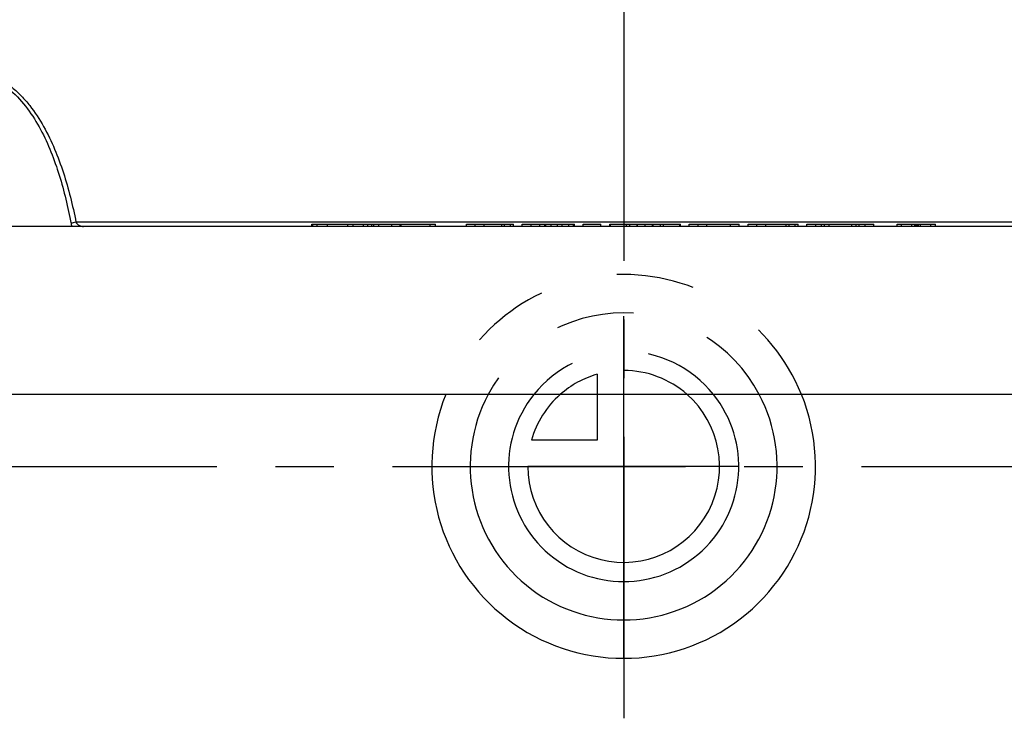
# Model space of a CAD drawing. Header units: millimetres. Extents: x 402 to 598, y 410 to 590.
# Tile 2 of 39: x 450 to 532, y 410 to 468. Entities that reach past the tile are written whole.
import ezdxf

# ---------------------------------------------------------------- set-up
doc = ezdxf.new("R2010")
doc.units = ezdxf.units.MM
doc.header["$LTSCALE"] = 65.185185
doc.linetypes.add('CENTER', pattern=[0.6, 0.375, -0.075, 0.075, -0.075])
doc.linetypes.add('HIDDEN', pattern=[0.2, 0.1, -0.1])
for name, color, linetype in [('ACHSEN_S', 7, 'CONTINUOUS'), ('FLAECHEN', 7, 'CONTINUOUS'), ('KONST.EL_MIT_GEO', 7, 'CONTINUOUS'), ('KURVEN', 7, 'CONTINUOUS')]:
    doc.layers.add(name, color=color, linetype=linetype)

msp = doc.modelspace()

# ---------------------------------------------------------------- linework, layer by layer
at = {"layer": 'ACHSEN_S', "color": 2, "linetype": 'CENTER'}
msp.add_line((500, 590.171), (500, 410.25), dxfattribs=at)
at = {"layer": 'FLAECHEN', "color": 7, "linetype": 'Continuous'}
msp.add_line((592.5, 437.25), (407.5, 437.25), dxfattribs=at)
at = {"layer": 'FLAECHEN', "color": 2, "linetype": 'CENTER'}
msp.add_line((402.5, 431.25), (597.5, 431.25), dxfattribs=at)
at = {"layer": 'KONST.EL_MIT_GEO', "color": 7, "linetype": 'Continuous'}
for p, q in [((592, 451.25), (408, 451.25)), ((545.684, 451.617), (454.316, 451.617)), ((474, 451.45), (484.302, 451.45)), ((474, 451.25), (474, 451.45)), ((474.429, 451.25), (474.429, 451.45)), ((477.005, 451.25), (477.005, 451.45)), ((477.434, 451.25), (477.434, 451.45)), ((478.649, 451.25), (478.649, 451.45)), ((479.151, 451.25), (479.151, 451.45)), ((479.58, 451.25), (479.58, 451.45)), ((483.873, 451.25), (483.873, 451.45)), ((484.302, 451.25), (484.302, 451.45)), ((486.884, 451.45), (490.563, 451.45)), ((486.884, 451.25), (486.884, 451.45)), ((488.356, 451.25), (488.356, 451.45)), ((489.827, 451.25), (489.827, 451.45)), ((490.563, 451.25), (490.563, 451.45)), ((490.587, 451.45), (490.809, 451.45)), ((490.809, 451.25), (490.809, 451.45)), ((491.544, 451.45), (495.896, 451.45)), ((491.544, 451.25), (491.544, 451.45)), ((493.016, 451.25), (493.016, 451.45)), ((493.519, 451.25), (493.519, 451.45)), ((494.493, 451.25), (494.493, 451.45)), ((495.896, 451.25), (495.896, 451.45)), ((496.632, 451.45), (498.104, 451.45)), ((496.632, 451.25), (496.632, 451.45)), ((498.104, 451.25), (498.104, 451.45)), ((498.839, 451.45), (504.736, 451.45)), ((498.839, 451.25), (498.839, 451.45)), ((500.249, 451.25), (500.249, 451.45)), ((500.514, 451.25), (500.514, 451.45)), ((503.061, 451.25), (503.061, 451.45)), ((503.327, 451.25), (503.327, 451.45)), ((504.736, 451.25), (504.736, 451.45)), ((505.472, 451.45), (509.642, 451.45)), ((505.472, 451.25), (505.472, 451.45)), ((506.208, 451.25), (506.208, 451.45)), ((508.906, 451.25), (508.906, 451.45)), ((509.642, 451.25), (509.642, 451.45)), ((510.378, 451.45), (514.547, 451.45)), ((510.378, 451.25), (510.378, 451.45)), ((511.113, 451.25), (511.113, 451.45)), ((513.812, 451.25), (513.812, 451.45)), ((514.547, 451.25), (514.547, 451.45)), ((515.283, 451.45), (520.878, 451.45)), ((515.283, 451.25), (515.283, 451.45)), ((516.755, 451.25), (516.755, 451.45)), ((519.028, 451.25), (519.028, 451.45)), ((519.652, 451.25), (519.652, 451.45)), ((520.142, 451.25), (520.142, 451.45)), ((520.878, 451.25), (520.878, 451.45)), ((522.809, 451.45), (526, 451.45)), ((522.809, 451.25), (522.809, 451.45)), ((526, 451.25), (526, 451.45))]:
    msp.add_line(p, q, dxfattribs=at)
at = {"layer": 'KONST.EL_MIT_GEO', "color": 8, "linetype": 'HIDDEN'}
for p, q in [((474.085, 451.25), (474.085, 451.45)), ((475.286, 451.25), (475.286, 451.45)), ((478.304, 451.25), (478.304, 451.45)), ((478.992, 451.25), (478.992, 451.45)), ((480.659, 451.25), (480.659, 451.45)), ((481.346, 451.25), (481.346, 451.45)), ((481.432, 451.25), (481.432, 451.45)), ((487.62, 451.25), (487.62, 451.45)), ((490.073, 451.25), (490.073, 451.45)), ((490.563, 451.45), (490.587, 451.45)), ((492.28, 451.25), (492.28, 451.45)), ((493.423, 451.25), (493.423, 451.45)), ((493.945, 451.25), (493.945, 451.45)), ((494.858, 451.25), (494.858, 451.45)), ((495.416, 451.25), (495.416, 451.45)), ((495.827, 451.25), (495.827, 451.45)), ((498.902, 451.25), (498.902, 451.45)), ((501.114, 451.25), (501.114, 451.45)), ((501.162, 451.25), (501.162, 451.45)), ((501.788, 451.25), (501.788, 451.45)), ((502.414, 451.25), (502.414, 451.45)), ((502.461, 451.25), (502.461, 451.45)), ((504.674, 451.25), (504.674, 451.45)), ((506.944, 451.25), (506.944, 451.45)), ((511.849, 451.25), (511.849, 451.45)), ((513.566, 451.25), (513.566, 451.45)), ((514.302, 451.25), (514.302, 451.45)), ((516.019, 451.25), (516.019, 451.45)), ((516.51, 451.25), (516.51, 451.45)), ((517.134, 451.25), (517.134, 451.45)), ((519.406, 451.25), (519.406, 451.45)), ((523.178, 451.25), (523.178, 451.45)), ((524.035, 451.25), (524.035, 451.45)), ((524.28, 451.25), (524.28, 451.45)), ((524.356, 451.25), (524.356, 451.45)), ((524.404, 451.25), (524.404, 451.45)), ((524.515, 451.25), (524.515, 451.45)), ((524.526, 451.25), (524.526, 451.45)), ((524.596, 451.25), (524.596, 451.45)), ((524.766, 451.25), (524.766, 451.45)), ((524.771, 451.25), (524.771, 451.45)), ((525.631, 451.25), (525.631, 451.45))]:
    msp.add_line(p, q, dxfattribs=at)
at = {"layer": 'KONST.EL_MIT_GEO', "color": 7, "linetype": 'Continuous'}
for points, knots in [([(435.684, 451.617), (435.823, 452.314), (436.13, 453.697), (436.71, 455.736), (437.434, 457.716), (438.345, 459.61), (439.304, 461.08), (440.223, 462.143), (441, 462.869), (441.873, 463.496), (442.843, 463.99), (443.896, 464.312), (445, 464.424), (446.104, 464.312), (447.157, 463.99), (448.127, 463.496), (449, 462.869), (449.777, 462.143), (450.696, 461.08), (451.655, 459.61), (452.566, 457.716), (453.29, 455.736), (453.87, 453.697), (454.177, 452.314), (454.316, 451.617)], [0, 0, 0, 0, 0.062666, 0.124898, 0.186741, 0.248316, 0.309879, 0.340829, 0.371987, 0.403448, 0.435289, 0.467517, 0.5, 0.532483, 0.564711, 0.596553, 0.628013, 0.659171, 0.690121, 0.751684, 0.813259, 0.875102, 0.937334, 1, 1, 1, 1]), ([(436.089, 451.484), (436.22, 452.168), (436.511, 453.528), (437.057, 455.534), (437.741, 457.486), (438.601, 459.361), (439.689, 461.116), (440.849, 462.41), (441.96, 463.254), (442.896, 463.76), (443.921, 464.093), (445, 464.209), (446.079, 464.093), (447.104, 463.76), (448.04, 463.254), (449.151, 462.41), (450.311, 461.116), (451.399, 459.361), (452.259, 457.486), (452.943, 455.534), (453.489, 453.528), (453.78, 452.168), (453.911, 451.484)], [0, 0, 0, 0, 0.062717, 0.125031, 0.186976, 0.248653, 0.310281, 0.372278, 0.403687, 0.435454, 0.467599, 0.5, 0.532401, 0.564546, 0.596314, 0.627722, 0.68972, 0.751347, 0.813024, 0.874969, 0.937283, 1, 1, 1, 1]), ([(454.316, 451.617), (454.238, 451.603), (454.1, 451.568), (453.966, 451.516), (453.911, 451.484)], [0, 0, 0, 0, 0.552173, 1, 1, 1, 1]), ([(453.911, 451.484), (453.915, 451.463), (453.932, 451.384), (453.956, 451.306), (453.978, 451.25)], [0, 0, 0, 0, 0.257793, 1, 1, 1, 1]), ([(454.316, 451.617), (454.365, 451.494), (454.528, 451.352), (454.764, 451.266), (454.884, 451.25), (454.942, 451.25)], [0, 0, 0, 0, 0.525421, 0.768081, 1, 1, 1, 1])]:
    msp.add_open_spline(points, degree=3, knots=knots, dxfattribs=at)
at = {"layer": 'KURVEN', "color": 8, "linetype": 'HIDDEN'}
for p, q in [((500, 437.251), (500, 447.25)), ((497.8, 438.942), (497.8, 437.25))]:
    msp.add_line(p, q, dxfattribs=at)
at = {"layer": 'KURVEN', "color": 40, "linetype": 'Continuous'}
for p, q in [((497.8, 437.25), (497.8, 433.45)), ((500, 415.25), (500, 437.251)), ((497.8, 433.45), (492.308, 433.45)), ((509.6, 431.25), (492, 431.25))]:
    msp.add_line(p, q, dxfattribs=at)
at = {"layer": 'KURVEN', "color": 8, "linetype": 'HIDDEN'}
for radius, start, end in [(16, 22.02869, 157.97131), (12.8, 27.95662, 152.04338), (9.6, 38.68251, 141.31363), (8, 105.96201, 131.4056), (8, 48.60628, 90)]:
    msp.add_arc((500, 431.25), radius, start, end, dxfattribs=at)
at = {"layer": 'KURVEN', "color": 40, "linetype": 'Continuous'}
for radius, start, end in [(16, 157.97131, 22.02869), (12.8, 152.04338, 27.95662), (9.6, 141.31363, 38.68251), (8, 180, 48.60628), (8, 131.4056, 164.03799)]:
    msp.add_arc((500, 431.25), radius, start, end, dxfattribs=at)

doc.saveas('drawing.dxf')
